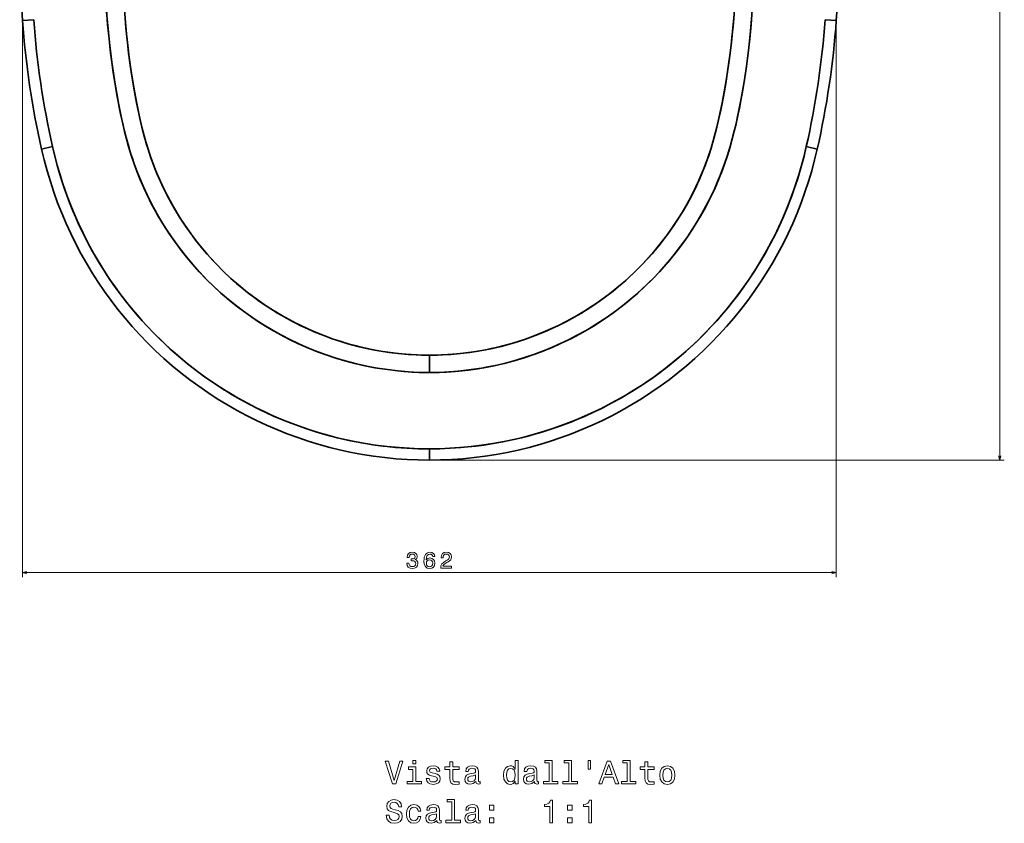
# Model space of a CAD drawing. Extents: x 412 to 1722, y -10 to 1563.
# Tile 1 of 4: x 412 to 850, y -10 to 347. Entities that reach past the tile are written whole.
import ezdxf

# ---------------------------------------------------------------- set-up
doc = ezdxf.new("R2010")
doc.units = 0

msp = doc.modelspace()

# ---------------------------------------------------------------- linework, layer by layer
at = {"color": 8, "lineweight": 13}
for p, q in [((848.09, 681.77), (848.09, 151.72)), ((413.6, 345.03), (413.6, 99.75)), ((775.4, 345.03), (775.4, 99.75)), ((596.45, 151.72), (850.09, 151.72)), ((413.6, 101.75), (775.4, 101.75))]:
    msp.add_line(p, q, dxfattribs=at)
at = {"color": 7, "lineweight": 35, "ltscale": 0.125}
for p, q in [((413.6, 347.03), (418.59, 347.39)), ((422.06, 289.94), (426.94, 291.05)), ((766.94, 289.94), (762.06, 291.05)), ((594.5, 151.72), (594.5, 156.72)), ((594.5, 151.72), (594.5, 156.72))]:
    msp.add_line(p, q, dxfattribs=at)
at = {"color": 7, "lineweight": 35, "ltscale": 0.125001}
for p, q in [((413.6, 347.03), (418.59, 347.39)), ((775.4, 347.03), (770.41, 347.39)), ((775.4, 347.03), (770.41, 347.39))]:
    msp.add_line(p, q, dxfattribs=at)
at = {"color": 7, "lineweight": 35, "ltscale": 0.124998}
msp.add_line((422.06, 289.94), (426.94, 291.05), dxfattribs=at)
at = {"color": 7, "lineweight": 35, "ltscale": 0.124997}
msp.add_line((766.94, 289.94), (762.06, 291.05), dxfattribs=at)
at = {"color": 7, "lineweight": 35, "ltscale": 0.192157}
msp.add_line((594.5, 198.3), (594.5, 190.61), dxfattribs=at)
msp.add_line((594.5, 198.3), (594.5, 190.61), dxfattribs=at)
at = {"color": 7, "lineweight": 35}
for points in [[(413.6, 347.03), (413.14, 354.26), (412.78, 361.52), (412.53, 368.81), (412.38, 376.11), (412.35, 383.33), (412.42, 390.62), (412.6, 397.88), (412.88, 405.15), (413.27, 412.4), (413.76, 419.64), (414.36, 426.87), (415.06, 434.1)], [(775.4, 347.03), (775.86, 354.26), (776.22, 361.52), (776.47, 368.81), (776.62, 376.11), (776.65, 383.33), (776.58, 390.62), (776.4, 397.88), (776.12, 405.15), (775.73, 412.4), (775.24, 419.64), (774.64, 426.87), (773.94, 434.1)], [(450.94, 351.75), (451.44, 345.31), (452.06, 338.9), (452.79, 332.51), (453.58, 326.57), (454.47, 320.65), (455.6, 314), (456.71, 308.12), (457.46, 304.45), (458.18, 301.17), (458.95, 297.9), (459.83, 294.46), (460.79, 291.03), (461.97, 287.17), (463.26, 283.34), (464.58, 279.75), (466.01, 276.2), (467.53, 272.68), (469.16, 269.21), (470.87, 265.79), (472.39, 262.96), (473.96, 260.16), (475.6, 257.39), (477.66, 254.12), (479.81, 250.91), (482.02, 247.78), (484.33, 244.72), (486.72, 241.71), (489.2, 238.78), (492.2, 235.42), (495.31, 232.17), (498.52, 229.01), (501.83, 225.96), (505.24, 223.02), (508.73, 220.2), (511.79, 217.88), (514.92, 215.64), (518.1, 213.49), (521.59, 211.28), (525.15, 209.17), (528.77, 207.16), (532.44, 205.26), (536.17, 203.47), (539.95, 201.8), (543.78, 200.23), (548.09, 198.63), (552.44, 197.17), (556.83, 195.86), (561.27, 194.68), (565.74, 193.66), (570.24, 192.78), (574.77, 192.05), (579.32, 191.47), (583.1, 191.1), (586.9, 190.84), (590.7, 190.67), (594.5, 190.61)], [(451.01, 350.67), (451.62, 343.3), (452.38, 335.94), (452.82, 332.27), (453.29, 328.61), (453.81, 324.95), (454.37, 321.31), (455.5, 314.58), (456.62, 308.59), (457.37, 304.88), (458.16, 301.29), (459, 297.72), (460.26, 292.91), (460.95, 290.48), (461.68, 288.07), (462.44, 285.73), (463.23, 283.41), (464.47, 280.05), (465.79, 276.72), (467.2, 273.43), (468.7, 270.17), (470.4, 266.71), (472.2, 263.3), (474.09, 259.94), (476.32, 256.23), (478.66, 252.6), (481.12, 249.04), (483.68, 245.56), (486.49, 242), (489.42, 238.53), (492.46, 235.15), (495.6, 231.87), (498.85, 228.7), (502.2, 225.63), (505.65, 222.68), (509.19, 219.85), (512.83, 217.13), (516.55, 214.52), (520.36, 212.04), (524.24, 209.69), (528.2, 207.47), (532.23, 205.37), (536.33, 203.4), (540.5, 201.57), (544.72, 199.87), (549, 198.31), (553.32, 196.89), (557.69, 195.62), (562.09, 194.48), (566.66, 193.47), (571.25, 192.61), (575.87, 191.9), (580.51, 191.34), (585.16, 190.95), (589.83, 190.7), (594.5, 190.61)], [(458.92, 351.76), (459.52, 344.3), (459.98, 339.6), (460.37, 336.13), (461.23, 329.22), (462.11, 323.22), (463.14, 317.01), (464.35, 310.42), (465.03, 307.01), (465.76, 303.61), (466.81, 299.12), (467.98, 294.67), (469.28, 290.27), (470.71, 285.96), (471.92, 282.65), (472.77, 280.5), (474.09, 277.36), (475.82, 273.52), (477.75, 269.63), (479.83, 265.74), (481.6, 262.67), (483.41, 259.7), (485.85, 255.96), (488.36, 252.4), (490.55, 249.47), (492.56, 246.93), (494.19, 244.96), (495.85, 243.04), (498.27, 240.35), (499.68, 238.86), (502.84, 235.67), (506.11, 232.58), (508.79, 230.21), (511.12, 228.24), (514.4, 225.63), (517.71, 223.16), (521.02, 220.85), (523.66, 219.11), (526.89, 217.11), (529.92, 215.34), (533.6, 213.34), (537.04, 211.6), (540.11, 210.15), (543.33, 208.73), (547.49, 207.06), (551.72, 205.51), (554.81, 204.49), (557.84, 203.56), (561.27, 202.62), (564.68, 201.77), (566.98, 201.25), (569.36, 200.76), (572.92, 200.11), (576.6, 199.55), (580.83, 199.03), (585.01, 198.66), (589.07, 198.42), (592.93, 198.31), (594.5, 198.3)], [(730.08, 351.76), (729.48, 344.3), (729.02, 339.6), (728.63, 336.13), (727.77, 329.22), (726.89, 323.22), (725.86, 317.01), (724.65, 310.42), (723.97, 307.01), (723.24, 303.61), (722.19, 299.12), (721.02, 294.67), (719.72, 290.27), (718.29, 285.96), (717.08, 282.65), (716.23, 280.5), (714.91, 277.36), (713.18, 273.52), (711.25, 269.63), (709.17, 265.74), (707.4, 262.67), (705.59, 259.7), (703.15, 255.96), (700.64, 252.4), (698.45, 249.47), (696.44, 246.93), (694.81, 244.96), (693.15, 243.04), (690.73, 240.35), (689.32, 238.86), (686.16, 235.67), (682.89, 232.58), (680.21, 230.21), (677.88, 228.24), (674.6, 225.63), (671.29, 223.16), (667.98, 220.85), (665.34, 219.11), (662.11, 217.11), (659.08, 215.34), (655.39, 213.33), (651.95, 211.59), (648.89, 210.15), (645.67, 208.73), (641.51, 207.05), (637.27, 205.51), (634.18, 204.48), (631.15, 203.56), (627.73, 202.61), (624.31, 201.76), (622.02, 201.25), (619.63, 200.76), (616.07, 200.11), (612.4, 199.55), (608.16, 199.03), (603.98, 198.66), (599.92, 198.42), (596.06, 198.31), (594.5, 198.3)], [(738.06, 351.75), (737.56, 345.31), (736.94, 338.9), (736.21, 332.51), (735.42, 326.57), (734.53, 320.65), (733.4, 314), (732.29, 308.12), (731.54, 304.45), (730.82, 301.17), (730.05, 297.9), (729.17, 294.46), (728.21, 291.03), (727.03, 287.17), (725.74, 283.34), (724.42, 279.75), (722.99, 276.2), (721.47, 272.68), (719.84, 269.21), (718.13, 265.79), (716.61, 262.96), (715.04, 260.16), (713.4, 257.39), (711.34, 254.12), (709.19, 250.91), (706.98, 247.78), (704.67, 244.72), (702.28, 241.71), (699.8, 238.78), (696.8, 235.42), (693.69, 232.17), (690.48, 229.01), (687.17, 225.96), (683.76, 223.02), (680.27, 220.2), (677.21, 217.88), (674.08, 215.64), (670.9, 213.49), (667.41, 211.28), (663.85, 209.17), (660.23, 207.16), (656.56, 205.26), (652.83, 203.47), (649.05, 201.8), (645.22, 200.23), (640.91, 198.63), (636.56, 197.17), (632.17, 195.86), (627.73, 194.68), (623.26, 193.66), (618.76, 192.78), (614.23, 192.05), (609.68, 191.47), (605.9, 191.1), (602.1, 190.84), (598.3, 190.67), (594.5, 190.61)], [(594.5, 198.3), (590.94, 198.35), (588.64, 198.44), (586.34, 198.57), (584.05, 198.73), (580.62, 199.06), (577.19, 199.47), (573.78, 199.97), (570.37, 200.57), (566.51, 201.35), (562.66, 202.26), (558.84, 203.28), (555.06, 204.41), (551.3, 205.66), (547.59, 207.02), (543.91, 208.49), (540.48, 209.98), (537.09, 211.58), (533.74, 213.26), (530.18, 215.19), (526.95, 217.07), (524, 218.89), (521.97, 220.22), (518.99, 222.25), (515.69, 224.65), (512.86, 226.84), (510.45, 228.79), (507.24, 231.56), (506.27, 232.44), (502.99, 235.52), (499.82, 238.72), (497.29, 241.42), (495.53, 243.4), (493.8, 245.42), (491.42, 248.36), (488.68, 251.95), (486.07, 255.64), (484, 258.77), (482.18, 261.69), (479.96, 265.51), (478.02, 269.11), (476.03, 273.1), (474.48, 276.47), (473.39, 278.99), (472.45, 281.3), (471.55, 283.64), (470.34, 287.02), (469.11, 290.83), (468.78, 291.89), (467.69, 295.74), (466.69, 299.63), (465.78, 303.55), (465.14, 306.5), (464.53, 309.47), (463.81, 313.27), (462.78, 319.09), (461.78, 325.4), (461.19, 329.52), (460.79, 332.57), (460.24, 337.21), (459.57, 343.79), (459.2, 348.04)], [(594.5, 190.61), (598.85, 190.69), (603.19, 190.9), (607.52, 191.25), (611.84, 191.73), (616.15, 192.34), (620.43, 193.09), (624.69, 193.97), (628.92, 194.98), (633.11, 196.12), (637.26, 197.39), (641.37, 198.79), (645.43, 200.32), (649.45, 201.97), (653.41, 203.75), (657.32, 205.64), (661.16, 207.66), (664.94, 209.8), (668.65, 212.05), (672.29, 214.42), (675.86, 216.9), (679.17, 219.36), (682.41, 221.91), (685.57, 224.56), (688.65, 227.31), (691.65, 230.14), (694.57, 233.06), (697.4, 236.07), (700.45, 239.53), (703.38, 243.08), (706.2, 246.73), (708.89, 250.47), (711.46, 254.3), (713.6, 257.73), (715.65, 261.23), (717.6, 264.78), (719.44, 268.38), (721.17, 272.04), (722.79, 275.73), (724.31, 279.46), (725.71, 283.24), (727, 287.05), (728.17, 290.9), (728.99, 293.82), (729.76, 296.75), (730.48, 299.71), (731.15, 302.68), (732.39, 308.63), (733.5, 314.6), (734.53, 320.68), (735.6, 327.85), (736.52, 335.04), (737.28, 342.26), (737.9, 349.5)], [(594.5, 198.3), (598.06, 198.35), (600.36, 198.44), (602.66, 198.57), (604.95, 198.73), (608.38, 199.06), (611.81, 199.47), (615.22, 199.97), (618.63, 200.57), (622.49, 201.35), (626.34, 202.26), (630.16, 203.28), (633.94, 204.41), (637.7, 205.66), (641.41, 207.02), (645.09, 208.49), (648.52, 209.98), (651.91, 211.58), (655.26, 213.26), (658.82, 215.19), (662.05, 217.07), (665, 218.89), (667.03, 220.22), (670.01, 222.25), (673.31, 224.65), (676.14, 226.84), (678.55, 228.79), (681.76, 231.56), (682.73, 232.44), (686.01, 235.52), (689.18, 238.72), (691.71, 241.42), (693.47, 243.4), (695.2, 245.42), (697.58, 248.36), (700.32, 251.95), (702.93, 255.64), (705, 258.77), (706.82, 261.69), (709.04, 265.51), (710.98, 269.11), (712.97, 273.1), (714.52, 276.47), (715.61, 278.99), (716.55, 281.3), (717.45, 283.64), (718.66, 287.02), (719.89, 290.83), (720.22, 291.89), (721.31, 295.74), (722.31, 299.63), (723.22, 303.55), (723.86, 306.5), (724.47, 309.47), (725.19, 313.27), (726.22, 319.09), (727.22, 325.4), (727.81, 329.52), (728.21, 332.57), (728.76, 337.21), (729.43, 343.79), (729.8, 348.04)], [(594.5, 151.72), (589.53, 151.79), (584.56, 152), (579.59, 152.35), (574.64, 152.84), (569.71, 153.46), (564.8, 154.23), (559.91, 155.14), (555.05, 156.18), (550.22, 157.36), (545.43, 158.67), (540.67, 160.12), (535.96, 161.7), (531.29, 163.41), (526.68, 165.25), (522.11, 167.23), (517.61, 169.33), (513.16, 171.56), (508.77, 173.91), (504.45, 176.39), (500.2, 178.98), (496.04, 181.69), (491.95, 184.51), (487.94, 187.44), (484.02, 190.5), (480.18, 193.66), (476.43, 196.93), (472.78, 200.31), (469.22, 203.78), (465.77, 207.36), (462.42, 211.03), (459.17, 214.79), (456.03, 218.64), (452.99, 222.58), (450.07, 226.61), (447.27, 230.72), (444.58, 234.9), (442.01, 239.16), (439.56, 243.49), (437.24, 247.88), (435.04, 252.35), (432.97, 256.86), (431.03, 261.44), (429.21, 266.07), (427.53, 270.75), (425.97, 275.48), (424.54, 280.25), (423.23, 285.08), (422.06, 289.94)], [(594.5, 156.72), (589.46, 156.79), (584.43, 157.01), (579.41, 157.38), (574.4, 157.9), (569.4, 158.56), (564.43, 159.37), (559.49, 160.33), (554.79, 161.37), (550.12, 162.55), (545.49, 163.86), (540.9, 165.3), (536.35, 166.87), (531.84, 168.56), (527.38, 170.38), (522.98, 172.32), (518.63, 174.39), (514.35, 176.58), (510.57, 178.63), (506.84, 180.78), (503.17, 183.02), (498.95, 185.75), (494.81, 188.61), (490.76, 191.58), (486.8, 194.68), (482.93, 197.88), (479.16, 201.21), (475.49, 204.64), (472.06, 208.02), (468.74, 211.51), (465.51, 215.08), (462.38, 218.74), (459.37, 222.48), (456.46, 226.3), (453.66, 230.21), (450.97, 234.19), (448.81, 237.56), (446.74, 240.98), (444.75, 244.44), (442.83, 247.96), (440.65, 252.23), (438.58, 256.57), (437.28, 259.49), (436.02, 262.44), (434.25, 266.89), (432.58, 271.45), (431.53, 274.53), (430.23, 278.61), (429.03, 282.73), (427.94, 286.88), (426.94, 291.05)], [(426.94, 291.05), (427.95, 286.83), (429.06, 282.63), (430.27, 278.48), (431.25, 275.38), (432.46, 271.78), (433.75, 268.21), (435.32, 264.16), (436.97, 260.21), (438.71, 256.29), (440.55, 252.44), (442.81, 248), (445.2, 243.63), (447.72, 239.33), (449.98, 235.71), (452.32, 232.15), (454.76, 228.64), (457.28, 225.2), (459.89, 221.82), (462.58, 218.5), (464.65, 216.06), (466.77, 213.66), (469.18, 211.03), (471.65, 208.45), (474.16, 205.92), (477.25, 202.96), (480.42, 200.08), (483.65, 197.27), (486.95, 194.56), (489.45, 192.58), (492, 190.65), (494.58, 188.77), (497.19, 186.94), (499.84, 185.16), (502.53, 183.43), (505.26, 181.73), (509.42, 179.28), (513.65, 176.95), (517.46, 174.97), (521.32, 173.09), (525.23, 171.31), (529.95, 169.31), (534.74, 167.46), (539.57, 165.74), (544.46, 164.17), (549.39, 162.75), (553.54, 161.68), (557.71, 160.71), (561.9, 159.84), (566.12, 159.08), (570.35, 158.42), (573.88, 157.96), (577.43, 157.57), (580.98, 157.25), (585.48, 156.95), (589.99, 156.78), (594.5, 156.72)], [(762.06, 291.05), (760.92, 286.29), (759.64, 281.58), (758.24, 276.9), (756.7, 272.26), (755.62, 269.2), (754.48, 266.19), (753.29, 263.21), (751.63, 259.27), (749.87, 255.39), (748.01, 251.54), (746.05, 247.75), (744, 244), (741.86, 240.31), (739.17, 235.95), (736.35, 231.67), (733.41, 227.48), (730.33, 223.38), (727.14, 219.38), (723.82, 215.46), (720.39, 211.64), (716.84, 207.93), (713.19, 204.33), (709.43, 200.83), (706.43, 198.19), (703.37, 195.63), (700.25, 193.13), (697.08, 190.71), (693.18, 187.89), (689.2, 185.19), (685.15, 182.6), (681.02, 180.11), (677.53, 178.13), (673.98, 176.22), (670.4, 174.4), (666.77, 172.67), (662.08, 170.58), (657.33, 168.63), (652.52, 166.82), (647.66, 165.16), (642.76, 163.64), (637.81, 162.27), (632.82, 161.05), (627.8, 159.98), (622.75, 159.06), (617.67, 158.29), (613.06, 157.72), (608.43, 157.28), (603.79, 156.97), (599.15, 156.78), (594.5, 156.72)], [(762.06, 291.05), (761.05, 286.83), (759.94, 282.63), (758.73, 278.48), (757.75, 275.38), (756.54, 271.78), (755.25, 268.21), (753.68, 264.16), (752.03, 260.21), (750.29, 256.29), (748.45, 252.44), (746.19, 248), (743.8, 243.63), (741.28, 239.33), (739.02, 235.71), (736.68, 232.15), (734.24, 228.64), (731.72, 225.2), (729.11, 221.82), (726.42, 218.5), (724.35, 216.06), (722.23, 213.66), (719.82, 211.03), (717.35, 208.45), (714.84, 205.92), (711.75, 202.96), (708.58, 200.08), (705.35, 197.27), (702.05, 194.56), (699.55, 192.58), (697, 190.65), (694.42, 188.77), (691.81, 186.94), (689.16, 185.16), (686.47, 183.43), (683.74, 181.73), (679.58, 179.28), (675.35, 176.95), (671.54, 174.97), (667.68, 173.09), (663.77, 171.31), (659.05, 169.31), (654.26, 167.46), (649.43, 165.74), (644.54, 164.17), (639.61, 162.75), (635.46, 161.68), (631.29, 160.71), (627.1, 159.84), (622.88, 159.08), (618.65, 158.42), (615.12, 157.96), (611.57, 157.57), (608.02, 157.25), (603.52, 156.95), (599.01, 156.78), (594.5, 156.72)], [(594.5, 151.72), (599.47, 151.79), (604.44, 152), (609.41, 152.35), (614.36, 152.84), (619.29, 153.46), (624.2, 154.23), (629.09, 155.14), (633.95, 156.18), (638.78, 157.36), (643.57, 158.67), (648.33, 160.12), (653.04, 161.7), (657.71, 163.41), (662.32, 165.25), (666.89, 167.23), (671.39, 169.33), (675.84, 171.56), (680.23, 173.91), (684.55, 176.39), (688.8, 178.98), (692.96, 181.69), (697.05, 184.51), (701.06, 187.44), (704.98, 190.5), (708.82, 193.66), (712.57, 196.93), (716.22, 200.31), (719.78, 203.78), (723.23, 207.36), (726.58, 211.03), (729.83, 214.79), (732.97, 218.64), (736.01, 222.58), (738.93, 226.61), (741.73, 230.72), (744.42, 234.9), (746.99, 239.16), (749.44, 243.49), (751.76, 247.88), (753.96, 252.35), (756.03, 256.86), (757.97, 261.44), (759.79, 266.07), (761.47, 270.75), (763.03, 275.48), (764.46, 280.25), (765.77, 285.08), (766.94, 289.94)]]:
    msp.add_lwpolyline(points, dxfattribs=at)
at = {"color": 8, "lineweight": 13}
for points in [[(847.57, 153.65), (848.09, 151.72), (848.6, 153.65)], [(415.54, 102.27), (413.6, 101.75), (415.54, 101.23)], [(773.46, 101.23), (775.4, 101.75), (773.46, 102.27)]]:
    msp.add_lwpolyline(points, dxfattribs=at)
for points in [[(584.49, 105.95), (584.49, 105.88), (584.65, 104.91), (585.12, 104.18), (585.87, 103.72), (586.86, 103.55), (587.91, 103.72), (588.69, 104.16), (589.2, 104.87), (589.38, 105.78), (589.3, 106.37), (589.08, 106.85), (588.71, 107.23), (588.23, 107.5), (588.88, 108.04), (589.12, 108.91), (588.96, 109.7), (588.53, 110.29), (587.82, 110.67), (586.86, 110.8), (585.95, 110.64), (585.25, 110.19), (584.8, 109.49), (584.65, 108.55), (584.65, 108.48), (585.55, 108.48), (585.63, 109.12), (585.89, 109.59), (586.31, 109.87), (586.91, 109.97), (587.43, 109.89), (587.81, 109.68), (588.05, 109.34), (588.14, 108.87), (588.05, 108.38), (587.8, 108.04), (587.38, 107.84), (586.81, 107.78), (586.41, 107.79), (586.41, 107), (586.91, 107.02), (587.54, 106.93), (588.02, 106.68), (588.3, 106.29), (588.4, 105.78), (588.29, 105.19), (588, 104.76), (587.53, 104.48), (586.92, 104.39), (586.28, 104.49), (585.82, 104.8), (585.53, 105.28), (585.41, 105.95)], [(596.92, 108.86), (596.73, 109.68), (596.29, 110.28), (595.6, 110.67), (594.71, 110.8), (594.12, 110.73), (593.6, 110.54), (593.15, 110.22), (592.77, 109.78), (592.46, 109.22), (592.24, 108.55), (592.1, 107.75), (592.06, 106.85), (592.22, 105.42), (592.71, 104.38), (593.51, 103.76), (594.6, 103.55), (595.58, 103.73), (596.33, 104.2), (596.81, 104.95), (596.98, 105.9), (596.81, 106.85), (596.35, 107.59), (595.63, 108.05), (594.74, 108.22), (593.78, 108.01), (593.07, 107.44), (593.22, 108.55), (593.54, 109.35), (594.04, 109.82), (594.72, 109.98), (595.23, 109.9), (595.61, 109.69), (595.86, 109.34), (595.99, 108.86)], [(599.51, 103.75), (604.32, 103.75), (604.32, 104.62), (600.52, 104.62), (600.73, 105.09), (601.09, 105.48), (602.21, 106.2), (602.81, 106.5), (603.47, 106.94), (603.95, 107.44), (604.22, 108.03), (604.32, 108.71), (604.15, 109.56), (603.68, 110.22), (602.95, 110.65), (602.01, 110.8), (601.04, 110.63), (600.31, 110.15), (599.83, 109.4), (599.67, 108.4), (599.67, 108.26), (600.59, 108.26), (600.59, 108.34), (600.68, 109.02), (600.95, 109.53), (601.39, 109.85), (601.96, 109.96), (602.55, 109.86), (602.98, 109.61), (603.26, 109.21), (603.36, 108.72), (603.29, 108.26), (603.1, 107.86), (602.78, 107.52), (602.34, 107.22), (601.74, 106.89), (600.75, 106.27), (600.06, 105.6), (599.64, 104.8), (599.51, 103.78)], [(596, 105.89), (595.89, 105.25), (595.61, 104.77), (595.16, 104.44), (594.59, 104.34), (594, 104.44), (593.54, 104.76), (593.25, 105.24), (593.16, 105.88), (593.26, 106.5), (593.54, 106.98), (594.01, 107.28), (594.63, 107.39), (595.18, 107.28), (595.61, 106.99), (595.89, 106.51)]]:
    msp.add_lwpolyline(points, close=True, dxfattribs=at)
at = {"color": 7, "lineweight": 13}
for points in [[(581.34, 17.9), (578.84, 9.39), (576.26, 17.9), (574.89, 17.9), (578.12, 7.89), (579.56, 7.89), (582.71, 17.9)], [(588.45, 18.24), (587.11, 18.24), (587.11, 16.8), (588.45, 16.8)], [(603.58, 14.29), (603.58, 10.41), (603.66, 9.16), (604.07, 8.29), (604.87, 7.79), (606.24, 7.62), (607.74, 7.69), (607.74, 8.78), (606.65, 8.7), (605.65, 8.81), (605.12, 9.17), (604.89, 9.78), (604.85, 10.63), (604.85, 14.29), (607.74, 14.29), (607.74, 15.37), (604.85, 15.37), (604.85, 17.63), (603.58, 17.63), (603.58, 15.37), (601.39, 15.37), (601.39, 14.29)], [(632.66, 9.09), (632.66, 7.89), (633.92, 7.89), (633.92, 18.24), (632.67, 18.24), (632.67, 14.45), (631.7, 15.54), (631.11, 15.8), (630.44, 15.9), (629.21, 15.61), (628.26, 14.81), (627.64, 13.51), (627.43, 11.77), (627.64, 10.02), (628.26, 8.71), (629.21, 7.89), (630.44, 7.62), (631.11, 7.72), (631.72, 7.98)], [(647.77, 17.17), (647.77, 8.96), (645.16, 8.96), (645.16, 7.89), (651.63, 7.89), (651.63, 8.96), (649.04, 8.96), (649.04, 18.24), (645.78, 18.24), (645.78, 17.17)], [(656.45, 17.17), (656.45, 8.96), (653.84, 8.96), (653.84, 7.89), (660.31, 7.89), (660.31, 8.96), (657.71, 8.96), (657.71, 18.24), (654.46, 18.24), (654.46, 17.17)], [(665.11, 18.25), (665.11, 14.33), (666.07, 14.33), (666.07, 18.25)], [(669.87, 7.89), (671.2, 7.89), (672.25, 10.83), (676.24, 10.83), (677.3, 7.89), (678.65, 7.89), (674.99, 17.9), (673.52, 17.9)], [(682.47, 17.17), (682.47, 8.96), (679.86, 8.96), (679.86, 7.89), (686.33, 7.89), (686.33, 8.96), (683.74, 8.96), (683.74, 18.24), (680.48, 18.24), (680.48, 17.17)], [(690.32, 14.29), (690.32, 10.41), (690.41, 9.16), (690.81, 8.29), (691.62, 7.79), (692.99, 7.62), (694.49, 7.69), (694.49, 8.78), (693.39, 8.7), (692.4, 8.81), (691.86, 9.17), (691.63, 9.78), (691.59, 10.63), (691.59, 14.29), (694.49, 14.29), (694.49, 15.37), (691.59, 15.37), (691.59, 17.63), (690.32, 17.63), (690.32, 15.37), (688.13, 15.37), (688.13, 14.29)], [(588.4, 8.96), (588.4, 15.37), (585.15, 15.37), (585.15, 14.29), (587.14, 14.29), (587.14, 8.96), (584.54, 8.96), (584.54, 7.89), (591.03, 7.89), (591.03, 8.96)], [(596.99, 12.4), (595.77, 12.69), (594.86, 13.02), (594.56, 13.7), (594.64, 14.17), (594.95, 14.52), (595.44, 14.73), (596.14, 14.82), (596.82, 14.73), (597.35, 14.48), (597.7, 14.09), (597.84, 13.57), (599.08, 13.57), (599.08, 13.6), (598.87, 14.53), (598.28, 15.27), (597.35, 15.73), (596.14, 15.9), (594.92, 15.73), (594.02, 15.25), (593.46, 14.55), (593.29, 13.65), (593.42, 12.79), (593.82, 12.18), (594.49, 11.75), (595.45, 11.45), (596.86, 11.1), (597.73, 10.74), (597.96, 10.45), (598.04, 10.02), (597.91, 9.49), (597.57, 9.09), (597.01, 8.83), (596.26, 8.74), (595.47, 8.83), (594.89, 9.13), (594.5, 9.62), (594.34, 10.3), (593.12, 10.3), (593.32, 9.14), (593.91, 8.31), (594.85, 7.8), (596.14, 7.62), (597.5, 7.8), (598.49, 8.31), (599.1, 9.11), (599.31, 10.17), (599.15, 11.07), (598.71, 11.69), (597.97, 12.1)], [(615.15, 8.9), (615.15, 8.86), (615.22, 8.37), (615.44, 8.02), (616.34, 7.75), (617.05, 7.86), (617.05, 8.84), (616.75, 8.8), (616.34, 8.99), (616.27, 9.56), (616.27, 13.57), (616.1, 14.59), (615.6, 15.31), (614.72, 15.74), (613.48, 15.9), (612.27, 15.73), (611.37, 15.24), (610.81, 14.48), (610.62, 13.47), (610.62, 13.38), (611.76, 13.38), (611.86, 13.99), (612.18, 14.42), (612.7, 14.68), (613.43, 14.78), (614.14, 14.71), (614.64, 14.49), (614.95, 14.11), (615.05, 13.6), (614.99, 12.99), (614.76, 12.69), (614.18, 12.54), (613.1, 12.43), (611.86, 12.17), (610.98, 11.71), (610.47, 10.99), (610.31, 9.92), (610.45, 8.97), (610.9, 8.26), (611.62, 7.82), (612.61, 7.66), (613.95, 7.96)], [(630.65, 14.76), (631.49, 14.56), (632.12, 14), (632.5, 13.06), (632.64, 11.77), (632.5, 10.45), (632.12, 9.52), (631.49, 8.94), (630.65, 8.75), (629.86, 8.94), (629.26, 9.52), (628.85, 10.47), (628.72, 11.77), (628.85, 13.05), (629.26, 13.99), (629.86, 14.56)], [(641.17, 8.9), (641.17, 8.86), (641.24, 8.37), (641.46, 8.02), (642.37, 7.75), (643.07, 7.86), (643.07, 8.84), (642.77, 8.8), (642.37, 8.99), (642.3, 9.56), (642.3, 13.57), (642.12, 14.59), (641.62, 15.31), (640.74, 15.74), (639.5, 15.9), (638.29, 15.73), (637.4, 15.24), (636.83, 14.48), (636.65, 13.47), (636.65, 13.38), (637.79, 13.38), (637.89, 13.99), (638.2, 14.42), (638.72, 14.68), (639.46, 14.78), (640.16, 14.71), (640.67, 14.49), (640.97, 14.11), (641.07, 13.6), (641.01, 12.99), (640.78, 12.69), (640.21, 12.54), (639.13, 12.43), (637.89, 12.17), (637.01, 11.71), (636.49, 10.99), (636.33, 9.92), (636.47, 8.97), (636.92, 8.26), (637.64, 7.82), (638.64, 7.66), (639.98, 7.96)], [(672.71, 12.05), (674.26, 16.46), (675.8, 12.05)], [(696.92, 11.75), (697.15, 9.99), (697.81, 8.7), (698.87, 7.89), (700.28, 7.62), (701.68, 7.89), (702.73, 8.68), (703.39, 9.98), (703.64, 11.75), (703.39, 13.51), (702.73, 14.82), (701.68, 15.61), (700.28, 15.9), (698.87, 15.61), (697.81, 14.81), (697.15, 13.51)], [(698.22, 11.77), (698.35, 13.06), (698.75, 14), (699.4, 14.58), (700.28, 14.78), (701.14, 14.58), (701.79, 14.01), (702.19, 13.06), (702.34, 11.77), (702.19, 10.45), (701.79, 9.5), (701.14, 8.93), (700.28, 8.74), (699.4, 8.93), (698.75, 9.5), (698.35, 10.45)], [(615, 10.6), (614.83, 9.85), (614.37, 9.27), (613.68, 8.9), (612.83, 8.77), (612.28, 8.84), (611.89, 9.07), (611.65, 9.48), (611.57, 10.04), (611.63, 10.54), (611.86, 10.9), (612.79, 11.31), (613.95, 11.48), (615, 11.82)], [(641.03, 10.6), (640.85, 9.85), (640.39, 9.27), (639.7, 8.9), (638.85, 8.77), (638.3, 8.84), (637.91, 9.07), (637.67, 9.48), (637.6, 10.04), (637.66, 10.54), (637.89, 10.9), (638.81, 11.31), (639.98, 11.48), (641.03, 11.82)], [(576.56, -6.09), (575.25, -6.09), (575.54, -7.61), (576.26, -8.74), (577.37, -9.42), (578.87, -9.66), (580.35, -9.43), (581.46, -8.8), (582.17, -7.8), (582.43, -6.49), (582.21, -5.31), (581.6, -4.55), (580.62, -4.04), (579.31, -3.67), (578.19, -3.39), (577.45, -3.08), (577.04, -2.61), (576.91, -1.89), (577.04, -1.25), (577.41, -0.76), (577.99, -0.42), (578.78, -0.31), (579.59, -0.45), (580.22, -0.84), (580.64, -1.49), (580.84, -2.37), (582.15, -2.37), (582.15, -2.34), (581.92, -0.99), (581.24, 0.02), (580.18, 0.66), (578.74, 0.87), (577.44, 0.66), (576.43, 0.05), (575.78, -0.89), (575.55, -2.1), (575.74, -3.18), (576.29, -3.91), (577.15, -4.4), (578.33, -4.78), (579.5, -5.11), (580.38, -5.42), (580.91, -5.89), (581.1, -6.63), (580.93, -7.4), (580.48, -7.97), (579.8, -8.33), (578.92, -8.45), (577.94, -8.29), (577.19, -7.83), (576.72, -7.08)], [(604.4, -0.11), (604.4, -8.32), (601.79, -8.32), (601.79, -9.39), (608.26, -9.39), (608.26, -8.32), (605.67, -8.32), (605.67, 0.96), (602.41, 0.96), (602.41, -0.11)], [(647.97, -9.39), (649.28, -9.39), (649.28, 0.69), (648.3, 0.69), (648.04, -0.19), (647.53, -0.78), (646.73, -1.13), (645.64, -1.25), (645.64, -2.27), (647.97, -2.27)], [(665.32, -9.39), (666.63, -9.39), (666.63, 0.69), (665.65, 0.69), (665.39, -0.19), (664.87, -0.78), (664.08, -1.13), (662.99, -1.25), (662.99, -2.27), (665.32, -2.27)], [(589.46, -4.21), (590.71, -4.21), (590.45, -3.06), (589.83, -2.15), (588.87, -1.59), (587.61, -1.38), (586.23, -1.66), (585.18, -2.47), (584.51, -3.78), (584.28, -5.54), (584.5, -7.28), (585.15, -8.58), (586.17, -9.39), (587.57, -9.66), (588.81, -9.44), (589.77, -8.84), (590.44, -7.89), (590.72, -6.62), (589.51, -6.62), (589.3, -7.43), (588.89, -8.03), (588.32, -8.41), (587.61, -8.52), (586.73, -8.33), (586.1, -7.76), (585.71, -6.82), (585.58, -5.5), (585.71, -4.2), (586.11, -3.26), (586.76, -2.69), (587.61, -2.48), (588.36, -2.61), (588.92, -2.95), (589.3, -3.49)], [(597.8, -8.38), (597.8, -8.42), (597.87, -8.91), (598.09, -9.26), (599, -9.53), (599.7, -9.42), (599.7, -8.44), (599.4, -8.48), (599, -8.29), (598.92, -7.72), (598.92, -3.71), (598.75, -2.69), (598.25, -1.97), (597.37, -1.53), (596.13, -1.38), (594.92, -1.55), (594.02, -2.04), (593.46, -2.8), (593.28, -3.81), (593.28, -3.9), (594.41, -3.9), (594.51, -3.29), (594.83, -2.86), (595.35, -2.6), (596.09, -2.5), (596.79, -2.57), (597.3, -2.79), (597.6, -3.16), (597.7, -3.68), (597.64, -4.29), (597.41, -4.59), (596.83, -4.73), (595.75, -4.85), (594.51, -5.11), (593.64, -5.57), (593.12, -6.29), (592.96, -7.35), (593.1, -8.31), (593.55, -9.01), (594.27, -9.46), (595.26, -9.62), (596.6, -9.31)], [(615.15, -8.38), (615.15, -8.42), (615.22, -8.91), (615.44, -9.26), (616.34, -9.53), (617.05, -9.42), (617.05, -8.44), (616.75, -8.48), (616.34, -8.29), (616.27, -7.72), (616.27, -3.71), (616.1, -2.69), (615.6, -1.97), (614.72, -1.53), (613.48, -1.38), (612.27, -1.55), (611.37, -2.04), (610.81, -2.8), (610.62, -3.81), (610.62, -3.9), (611.76, -3.9), (611.86, -3.29), (612.18, -2.86), (612.7, -2.6), (613.43, -2.5), (614.14, -2.57), (614.64, -2.79), (614.95, -3.16), (615.05, -3.68), (614.99, -4.29), (614.76, -4.59), (614.18, -4.73), (613.1, -4.85), (611.86, -5.11), (610.98, -5.57), (610.47, -6.29), (610.31, -7.35), (610.45, -8.31), (610.9, -9.01), (611.62, -9.46), (612.61, -9.62), (613.95, -9.31)], [(621.21, -3.8), (623.2, -3.8), (623.2, -1.65), (621.21, -1.65)], [(655.91, -3.8), (657.9, -3.8), (657.9, -1.65), (655.91, -1.65)], [(597.66, -6.68), (597.48, -7.43), (597.02, -8), (596.33, -8.38), (595.48, -8.51), (594.93, -8.44), (594.54, -8.2), (594.3, -7.8), (594.23, -7.24), (594.28, -6.74), (594.51, -6.38), (595.44, -5.97), (596.6, -5.8), (597.66, -5.45)], [(615, -6.68), (614.83, -7.43), (614.37, -8), (613.68, -8.38), (612.83, -8.51), (612.28, -8.44), (611.89, -8.2), (611.65, -7.8), (611.57, -7.24), (611.63, -6.74), (611.86, -6.38), (612.79, -5.97), (613.95, -5.8), (615, -5.45)], [(621.21, -9.39), (623.2, -9.39), (623.2, -7.24), (621.21, -7.24)], [(655.91, -9.39), (657.9, -9.39), (657.9, -7.24), (655.91, -7.24)]]:
    msp.add_lwpolyline(points, close=True, dxfattribs=at)
at = {"color": 7, "lineweight": 35}
for centre, radius, start, end in [((796.31, 374.57), 383.7, 184.1155, 192.742), ((796.31, 374.57), 378.69, 184.1156, 192.7421), ((796.3, 374.57), 378.69, 184.1156, 192.7421), ((392.7, 374.57), 378.69, 347.2579, 355.8845), ((392.7, 374.57), 378.69, 347.2579, 355.8845), ((392.69, 374.57), 383.7, 347.258, 355.8845)]:
    msp.add_arc(centre, radius, start, end, dxfattribs=at)

doc.saveas('drawing.dxf')
